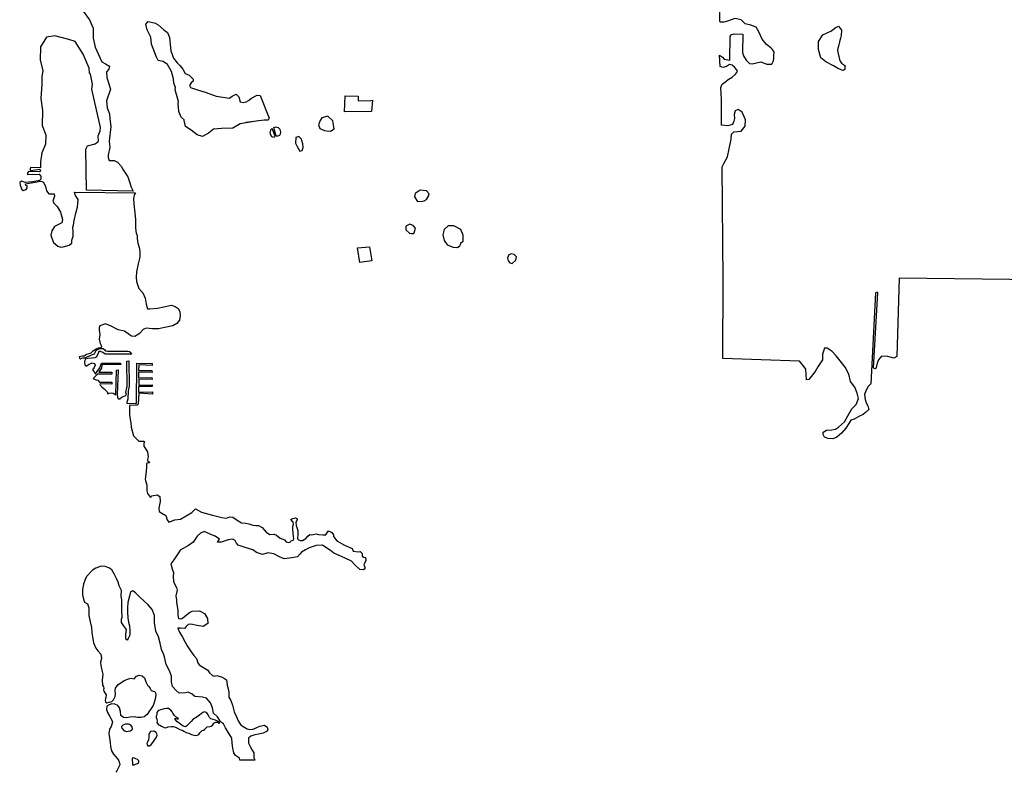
# Model space of a CAD drawing. Extents: x 223641 to 285329, y 726569 to 781736.
# Tile 1 of 4: x 224153 to 256351, y 731942 to 756567. Entities that reach past the tile are written whole.
import ezdxf

# ---------------------------------------------------------------- set-up
doc = ezdxf.new("R2010")
doc.units = 0
doc.header["$LTSCALE"] = 800
doc.layers.add('WETLANDS', color=3, linetype='CONTINUOUS')

msp = doc.modelspace()

# ---------------------------------------------------------------- linework, layer by layer
at = {"layer": 'WETLANDS', "color": 0}
msp.add_lwpolyline([(258345, 748043), (252917, 748111), (252838, 745551), (252739, 745493), (252547, 745543), (252339, 745560), (252237, 745440), (252197, 745324), (252157, 745184, -0.890286), (252077, 745175), (252212, 747634), (252192, 747656), (252142, 747625), (251985, 744651), (251897, 744569), (251817, 744421), (251780, 744299), (251797, 744144), (251829, 744027), (251888, 743932), (251913, 743848), (251916, 743814), (251816, 743716), (251735, 743651), (251593, 743582), (251442, 743501), (251328, 743468), (251263, 743354), (251163, 743207), (251032, 743036), (250869, 742909), (250742, 742855), (250580, 742864), (250470, 742909), (250422, 742994), (250428, 743073), (250541, 743133), (250710, 743148), (250828, 743173), (250926, 743231), (251122, 743405), (251237, 743605), (251362, 743836), (251503, 743981), (251581, 744177), (251543, 744350), (251461, 744545), (251317, 744732), (251267, 744968), (251143, 745202), (250985, 745409), (250854, 745564), (250722, 745708), (250563, 745824), (250470, 745816), (250408, 745628), (250400, 745439), (250257, 745208), (250168, 745051), (249961, 744794), (249887, 744789), (249863, 745128), (249775, 745250), (249658, 745391), (247142, 745487), (247157, 748063), (247125, 751752), (247177, 751862), (247294, 752077), (247355, 752343), (247422, 752663), (247431, 752819), (247510, 752894), (247744, 752922), (247875, 753079), (247890, 753292), (247775, 753543), (247646, 753624), (247554, 753589), (247518, 753461), (247524, 753329), (247506, 753246), (247459, 753143), (247311, 753093), (247104, 753120), (247101, 753960), (247079, 754345), (247128, 754454), (247243, 754545), (247321, 754615), (247454, 754689), (247562, 754782), (247621, 754870), (247609, 754930), (247528, 755013), (247447, 755078), (247359, 755098), (247264, 755036), (247150, 755007), (247054, 755034), (247036, 755407), (247131, 755345), (247193, 755274), (247373, 755245), (247387, 756006), (247403, 756070), (247513, 756104), (247797, 756090), (247790, 755489), (247818, 755381), (247905, 755240), (248014, 755130), (248103, 755126), (248391, 755191), (248589, 755116), (248750, 755117), (248808, 755223), (248812, 755294), (248809, 755406), (248822, 755502), (248774, 755587), (248711, 755645), (248571, 755760), (248434, 755934), (248325, 756173), (248240, 756327), (248067, 756384), (247877, 756435), (247749, 756566), (247541, 756604), (247297, 756516), (247177, 756482), (247067, 756483), (247048, 756506), (247033, 758155)], format="xyb", dxfattribs=at)
for points in [[(226232, 756845), (226433, 756564), (226561, 756287), (226561, 755963), (226619, 755669), (226843, 755186), (226962, 755126), (227093, 755043), (227068, 754947), (226994, 754860), (227001, 754679), (227124, 754299), (226996, 753912), (227013, 753686), (227089, 753485), (227106, 753323), (227128, 753075), (227080, 752598), (227089, 752479), (227106, 752396), (227041, 752136), (227043, 752060), (227077, 751960), (227154, 751957), (227247, 751959), (227346, 751906), (227475, 751778), (227536, 751656), (227687, 751428), (227745, 751262), (227794, 751088), (227868, 750952), (226333, 750985), (226319, 752330), (226369, 752437), (226623, 752505), (226728, 752590), (226723, 752762), (226790, 752933), (226798, 753043), (226516, 754291), (226536, 754458), (226468, 754781), (226437, 754824), (226423, 754977), (226229, 755444), (225970, 755854), (225758, 755915), (225304, 756041), (225031, 755998), (224831, 755684), (224826, 755243), (224915, 754901), (224874, 754697), (224874, 754462), (224845, 753994), (224904, 753598), (224888, 753105), (225003, 752803), (224999, 752495), (224879, 752211), (224834, 751914), (224831, 751724), (224513, 751730), (224486, 751684), (224509, 751633), (224815, 751674), (224832, 751614), (224799, 751594), (224440, 751601), (224406, 751559), (224407, 751503), (224789, 751513), (224845, 751450), (224848, 751345), (224797, 751308), (224568, 751259), (224336, 751236), (224227, 751287), (224153, 751240), (224171, 751157), (224224, 751015), (224271, 750977), (224363, 751006), (224400, 751062), (224400, 751129), (224358, 751144), (224343, 751194), (224842, 751279), (224932, 751251), (224998, 751108), (225027, 750966), (225103, 750869), (225279, 750869), (225295, 750791), (225267, 750725), (225234, 750625), (225277, 750552), (225383, 750451), (225483, 750274), (225550, 750035), (225529, 749921), (225461, 749892), (225287, 749796), (225203, 749657), (225176, 749512), (225207, 749424), (225257, 749275), (225398, 749155), (225496, 749123), (225573, 749131), (225768, 749192), (225855, 749255), (225859, 749348), (225897, 749481), (225901, 749641), (225896, 749782), (225918, 749845), (225936, 750002), (225991, 750234), (226039, 750434), (226070, 750685), (225982, 750817), (225943, 750922), (227935, 750907), (227899, 750841), (227876, 750710), (227883, 750539), (227918, 750236), (227941, 750030), (227944, 749748), (227962, 749582), (227990, 749511), (227990, 749509), (227991, 749404), (228011, 749259), (228057, 749109), (228083, 748998), (228086, 748793), (228030, 748576), (227968, 748319), (227957, 748145), (227971, 748004), (228045, 747776), (228185, 747629), (228251, 747457), (228255, 747454), (228293, 747258), (228337, 747109), (228407, 747104), (228660, 747125), (228863, 747172), (229122, 747226), (229241, 747178), (229330, 747119), (229387, 747024), (229406, 746889), (229375, 746731), (229291, 746624), (229161, 746551), (228900, 746496), (228696, 746452), (228494, 746453), (228290, 746478), (228193, 746428), (228055, 746286), (227913, 746204), (227810, 746215), (227749, 746258), (227577, 746372), (227373, 746416), (227144, 746539), (226956, 746611), (226769, 746553), (226757, 746486), (226757, 746404), (226777, 746268), (226767, 746189), (226756, 746111), (226784, 745973), (226829, 745886), (226820, 745846), (226788, 745830), (226719, 745817), (226629, 745775), (226536, 745707), (226482, 745659), (226409, 745631), (226343, 745610), (226296, 745576), (226266, 745557), (226210, 745553), (226101, 745533), (226114, 745490), (226138, 745472), (226185, 745493), (226219, 745503), (226267, 745499), (226281, 745504), (226358, 745534), (226440, 745567), (226538, 745613), (226601, 745639), (226631, 745701), (226652, 745750), (226711, 745789), (226796, 745813), (226878, 745808), (226933, 745769), (226955, 745734), (227028, 745721), (227694, 745721), (227739, 745708), (227785, 745681), (227812, 745631), (227799, 745613), (227785, 745619), (227049, 745619), (226944, 745628), (226870, 745675), (226800, 745715), (226739, 745712), (226716, 745649), (226653, 745527), (226606, 745506), (226389, 745480), (226292, 745458), (226276, 745358), (226282, 745275), (226322, 745236), (226430, 745293), (226525, 745341), (226594, 745318), (226626, 745260), (226587, 745183), (226536, 745108), (226583, 745042), (226631, 744971), (226691, 745052), (226774, 745172), (226827, 745330), (227453, 745330), (227457, 745281), (226844, 745277), (226826, 745164), (226747, 745053), (226745, 745034), (227170, 745039), (227167, 744966), (226699, 744969), (226555, 744822), (226624, 744794), (226659, 744788), (226711, 744768), (226760, 744711), (226781, 744704), (227162, 744710), (227167, 744642), (226788, 744652), (226773, 744630), (226784, 744605), (226844, 744557), (226915, 744490), (227017, 744393), (227034, 744328), (227079, 744348), (227141, 744358), (227209, 744342), (227295, 744293), (227317, 745098), (227376, 745106), (227341, 744308), (227346, 744223), (227374, 744167), (227405, 744159), (227440, 744158), (227452, 744182), (227488, 744218), (227539, 744237), (227606, 744262), (227641, 744306), (227628, 744367), (227632, 744420), (227641, 744492), (227670, 744571), (227659, 745396), (227717, 745400), (227729, 744577), (227700, 744419), (227690, 744156), (227654, 744049), (227659, 744021), (227945, 744010), (227978, 744014), (227981, 745324), (228482, 745317), (228484, 745257), (228050, 745272), (228034, 745092), (228477, 745089), (228480, 745020), (228042, 745035), (228038, 744846), (228477, 744861), (228484, 744795), (228052, 744804), (228054, 744611), (228481, 744616), (228480, 744564), (228043, 744566), (228039, 744383), (228491, 744386), (228493, 744316), (228045, 744342), (228029, 743992), (227995, 743951), (227749, 743949), (227746, 743872), (227746, 743664), (227761, 743482), (227789, 743375), (227794, 743231), (227878, 742951), (228048, 742778), (228208, 742774), (228234, 742750), (228213, 742696), (228217, 742609), (228329, 742432), (228357, 742265), (228330, 742174), (228332, 742142), (228384, 742096), (228395, 742072), (228354, 742072), (228311, 742062), (228300, 742027), (228300, 741938), (228286, 741781), (228258, 741536), (228270, 741494), (228311, 741338), (228313, 741149), (228332, 741060), (228428, 740937), (228473, 740991), (228648, 741020), (228736, 740965), (228737, 740964), (228749, 740802), (228701, 740582), (228719, 740476), (228803, 740418), (228933, 740347), (228976, 740200), (229025, 740128), (229221, 740206), (229413, 740229), (229778, 740448), (229902, 740563), (230102, 740453), (230457, 740351), (230764, 740274), (230917, 740261), (231021, 740296), (231120, 740291), (231269, 740193), (231411, 740100), (231548, 740095), (231645, 740074), (231647, 740072), (231774, 740024), (231877, 740013), (231960, 740022), (232084, 739949), (232215, 739799), (232330, 739722), (232478, 739736), (232549, 739703), (232671, 739598), (232811, 739554), (232871, 739480), (232947, 739466), (233011, 739478), (233022, 739510), (233035, 739521), (233062, 739530), (233101, 739543), (233113, 739582), (233105, 739670), (233085, 739874), (233082, 739987), (233103, 740061), (233093, 740122), (233081, 740135), (233020, 740219), (233084, 740248), (233176, 740270), (233217, 740245), (233223, 740211), (233213, 740182), (233188, 740124), (233198, 740013), (233243, 739859), (233248, 739733), (233235, 739584), (233265, 739549), (233326, 739523), (233406, 739526), (233511, 739590), (233576, 739672), (233643, 739720), (233689, 739715), (233752, 739726), (233851, 739746), (233927, 739727), (234071, 739707), (234169, 739717), (234194, 739766), (234256, 739842), (234360, 739790), (234411, 739715), (234411, 739653), (234524, 739521), (234777, 739377), (235026, 739260), (235058, 739178), (235216, 739160), (235292, 739162), (235355, 739104), (235357, 739016), (235409, 738980), (235457, 738975), (235472, 738872), (235447, 738820), (235412, 738741), (235443, 738646), (235444, 738603), (235395, 738565), (235275, 738573), (235110, 738733), (235004, 738846), (234801, 738953), (234597, 739031), (234431, 739115), (234312, 739202), (234196, 739280), (234052, 739375), (233849, 739366), (233624, 739285), (233499, 739220), (233373, 739150), (233328, 739087), (233234, 738995), (233048, 738955), (232803, 738923), (232649, 738991), (232459, 739089), (232271, 739126), (232089, 739064), (231896, 739135), (231782, 739218), (231521, 739297), (231296, 739377), (231238, 739445), (231197, 739524), (231109, 739569), (230971, 739552), (230743, 739475), (230621, 739472), (230641, 739517), (230686, 739567), (230545, 739672), (230456, 739701), (230189, 739816), (230068, 739762), (229954, 739664), (229829, 739469), (229668, 739362), (229401, 739213), (229346, 739118), (229192, 738899), (229096, 738761), (229143, 738602), (229187, 738481), (229177, 738362), (229185, 738171), (229280, 737985), (229301, 737897), (229254, 737711), (229279, 737580), (229276, 737505), (229302, 737368), (229327, 737242), (229321, 737096), (229344, 736978), (229429, 736966), (229481, 736987), (229538, 737038), (229605, 737096), (229705, 737168), (229791, 737215), (230028, 737227), (230199, 737134), (230299, 736970), (230310, 736810), (230154, 736711), (229957, 736742), (229751, 736784), (229661, 736778), (229601, 736710), (229543, 736649), (229412, 736657), (229325, 736663), (229381, 736525), (229475, 736365), (229563, 736199), (229627, 736080), (229765, 735883), (229852, 735764), (229932, 735667), (229980, 735519), (230020, 735458), (230141, 735387), (230300, 735285), (230365, 735193), (230461, 735110), (230525, 735093), (230605, 735106), (230694, 735076), (230747, 735062), (230847, 735014), (230919, 734972), (230928, 734893), (230933, 734798), (230965, 734671), (230990, 734565), (230994, 734400), (231057, 734289), (231107, 734137), (231167, 733916), (231247, 733757), (231297, 733630), (231369, 733510), (231465, 733437), (231591, 733369), (231675, 733338), (231782, 733351), (231847, 733378), (231910, 733404), (232004, 733453), (232160, 733481), (232247, 733423), (232263, 733346), (232243, 733284), (232114, 733228), (231967, 733185), (231841, 733164), (231710, 733129), (231630, 733064), (231640, 732893), (231686, 732783), (231756, 732665), (231805, 732581), (231806, 732485), (231813, 732425), (231839, 732343), (231353, 732340), (231342, 732407), (231208, 732490), (231159, 732581), (231122, 732730), (231105, 732892), (231088, 733054), (230945, 733283), (230883, 733393), (230821, 733526), (230747, 733569), (230715, 733606), (230626, 733752), (230491, 733872), (230457, 734051), (230393, 734215), (230262, 734368), (230127, 734397), (229883, 734419), (229791, 734503), (229664, 734560), (229573, 734541), (229368, 734534), (229262, 734627), (229154, 734753), (229113, 734908), (229115, 735084), (229053, 735265), (228940, 735473), (228887, 735721), (228852, 735822), (228789, 735957), (228748, 736170), (228689, 736373), (228607, 736556), (228560, 736842), (228564, 737077), (228490, 737267), (228355, 737422), (228079, 737678), (227938, 737819), (227852, 737882), (227778, 737846), (227742, 737701), (227690, 737503), (227679, 737325), (227679, 737177), (227694, 736993), (227713, 736860), (227743, 736737), (227759, 736576), (227753, 736428), (227700, 736325), (227671, 736271), (227638, 736289), (227624, 736344), (227629, 736461), (227649, 736614), (227550, 736751), (227486, 736849), (227486, 736956), (227504, 737021), (227490, 737248), (227494, 737429), (227497, 737576), (227467, 737711), (227483, 737889), (227409, 738047), (227374, 738163), (227320, 738282), (227250, 738419), (227165, 738563), (227072, 738632), (226943, 738674), (226812, 738692), (226641, 738622), (226536, 738559), (226342, 738347), (226293, 738249), (226239, 738094), (226202, 737928), (226203, 737753), (226242, 737604), (226273, 737506), (226372, 737450), (226415, 737319), (226417, 737076), (226459, 736869), (226496, 736679), (226514, 736504), (226548, 736322), (226564, 736180), (226647, 736000), (226708, 735916), (226806, 735806), (226823, 735670), (226797, 735546), (226802, 735436), (226834, 735283), (226867, 735155), (226852, 734953), (226859, 734793), (226899, 734742), (226904, 734692), (226898, 734643), (226906, 734598), (226942, 734539), (226977, 734477), (226974, 734390), (226960, 734355), (226947, 734287), (226955, 734245), (226998, 734219), (227080, 734237), (227163, 734264), (227223, 734315), (227272, 734420), (227286, 734500), (227280, 734619), (227286, 734700), (227376, 734819), (227458, 734866), (227570, 734942), (227711, 735001), (227800, 735022), (227896, 735000), (227971, 735084), (228065, 735119), (228155, 735101), (228232, 735032), (228270, 734930), (228290, 734876), (228327, 734792), (228372, 734752), (228423, 734685), (228453, 734622), (228515, 734597), (228577, 734581), (228597, 734548), (228606, 734490), (228583, 734340), (228552, 734231), (228523, 734127), (228452, 734032), (228377, 733924), (228323, 733839), (228228, 733762), (228124, 733733), (228009, 733737), (227892, 733752), (227760, 733750), (227662, 733727), (227552, 733737), (227465, 733798), (227452, 733933), (227419, 734048), (227360, 734132), (227263, 734173), (227168, 734182), (227080, 734154), (227001, 734102), (226992, 733992), (227025, 733897), (227097, 733771), (227126, 733720), (227168, 733643), (227184, 733581), (227142, 733442), (227090, 733354), (227064, 733210), (227093, 733066), (227108, 732923), (227127, 732784), (227153, 732646), (227223, 732532), (227298, 732453), (227383, 732345), (227409, 732284), (227424, 732183), (227389, 732098), (227326, 731996), (227293, 731942)], [(231890, 753252), (231364, 753161), (231126, 753023), (230754, 753006), (230488, 752985), (230332, 752857), (230135, 752743), (229956, 752797), (229755, 752949), (229571, 753074), (229531, 753268), (229533, 753295), (229434, 753382), (229357, 753561), (229338, 753836), (229348, 753895), (229235, 754277), (229246, 754350), (229193, 754493), (229178, 754628), (229122, 754877), (228990, 755104), (228850, 755194), (228682, 755233), (228629, 755343), (228573, 755482), (228462, 755762), (228440, 755990), (228317, 756233), (228279, 756423), (228354, 756506), (228598, 756448), (228607, 756442), (228682, 756397), (228864, 756236), (228987, 756146), (229047, 755986), (229079, 755753), (229097, 755543), (229179, 755311), (229301, 755154), (229392, 755068), (229493, 754948), (229564, 754806), (229691, 754755), (229826, 754623), (229829, 754558), (229763, 754499), (229707, 754417), (229734, 754353), (229937, 754283), (230254, 754189), (230573, 754070), (231011, 754004), (231098, 754066), (231236, 754131), (231319, 754039), (231362, 753883), (231466, 753861), (231555, 753878), (231632, 753925), (231731, 754001), (231870, 754078), (231923, 754094), (232022, 754086), (232310, 753347), (232281, 753281), (232148, 753282), (231545, 753199)], [(227710, 733521), (227611, 733517), (227523, 733488), (227485, 733436), (227488, 733384), (227554, 733305), (227640, 733282), (227696, 733284), (227775, 733296), (227818, 733335), (227841, 733357), (227834, 733427), (227785, 733490), (227749, 733511), (227717, 733530)]]:
    msp.add_lwpolyline(points, dxfattribs=at)
for points in [[(251132, 755024), (251140, 754936), (251076, 754907), (250925, 754954), (250766, 755062), (250514, 755189), (250355, 755321), (250278, 755587), (250280, 755853), (250419, 756069), (250702, 756203), (250821, 756303), (250933, 756353), (251022, 756227), (251020, 756054), (250994, 755958), (250961, 755848), (250926, 755705), (250898, 755579), (250907, 755503), (250943, 755365), (250959, 755268), (250987, 755208), (251027, 755146), (251090, 755103), (251143, 755058)], [(235692, 753938), (235662, 753566), (234779, 753552), (234796, 754079), (235220, 754061), (235222, 753910), (235636, 753921)], [(234439, 752992), (234392, 753257), (234228, 753412), (234036, 753352), (233982, 753272), (233925, 753127), (233969, 753002), (234115, 752943), (234181, 752931), (234321, 752923)], [(232510, 752753), (232413, 753002), (232353, 752952), (232337, 752870), (232371, 752757), (232416, 752735), (232474, 752726)], [(232544, 752760), (232476, 752999), (232469, 753039), (232518, 753058), (232600, 753038), (232657, 752989), (232659, 752975), (232677, 752887), (232671, 752827), (232644, 752773), (232596, 752756)], [(233367, 752659), (233284, 752750), (233183, 752714), (233167, 752529), (233222, 752415), (233316, 752269), (233395, 752292), (233419, 752390), (233409, 752501), (233379, 752617)], [(237521, 750790), (237540, 750865), (237459, 750964), (237247, 750988), (237084, 750885), (237065, 750766), (237164, 750621), (237320, 750627), (237376, 750636), (237455, 750685)], [(237092, 749745), (237022, 749829), (236935, 749867), (236913, 749874), (236783, 749816), (236782, 749688), (236897, 749582), (236957, 749568), (237025, 749572), (237051, 749597)], [(238652, 749326), (238658, 749512), (238575, 749706), (238353, 749821), (238159, 749821), (238033, 749700), (237995, 749529), (238031, 749344), (238132, 749196), (238325, 749121), (238470, 749116), (238549, 749165), (238576, 749232), (238584, 749261)], [(235203, 749098), (235587, 749140), (235664, 748682), (235275, 748626)], [(240379, 748704), (240395, 748812), (240328, 748880), (240230, 748906), (240137, 748859), (240105, 748765), (240127, 748679), (240183, 748616), (240257, 748594)], [(228949, 734035), (228875, 734023), (228756, 733991), (228700, 733968), (228665, 733948), (228634, 733898), (228642, 733872), (228636, 733818), (228611, 733782), (228611, 733737), (228639, 733686), (228644, 733621), (228639, 733574), (228694, 733499), (228733, 733484), (228787, 733453), (228880, 733403), (228936, 733399), (229010, 733429), (229118, 733436), (229177, 733439), (229245, 733417), (229314, 733385), (229386, 733346), (229469, 733317), (229524, 733287), (229597, 733244), (229680, 733224), (229768, 733180), (229844, 733155), (229940, 733147), (230012, 733179), (230044, 733230), (230121, 733306), (230188, 733325), (230206, 733352), (230285, 733429), (230369, 733439), (230415, 733456), (230464, 733499), (230504, 733550), (230562, 733588), (230621, 733580), (230671, 733547), (230688, 733553), (230685, 733576), (230617, 733618), (230559, 733653), (230480, 733673), (230407, 733692), (230358, 733737), (230318, 733821), (230274, 733890), (230202, 733917), (230147, 733896), (230090, 733858), (230030, 733811), (229957, 733753), (229817, 733665), (229762, 733602), (229684, 733526), (229622, 733461), (229575, 733431), (229497, 733449), (229408, 733516), (229364, 733551), (229296, 733603), (229254, 733646), (229235, 733683), (229240, 733709), (229305, 733690), (229343, 733692), (229331, 733717), (229263, 733760), (229209, 733815), (229166, 733878), (229138, 733925), (229100, 733976), (229064, 734000), (229014, 734025), (228983, 734033)], [(228435, 733276), (228396, 733233), (228372, 733177), (228375, 733119), (228374, 733068), (228365, 733001), (228333, 732929), (228311, 732880), (228317, 732838), (228348, 732810), (228401, 732814), (228463, 732861), (228506, 732922), (228550, 732985), (228597, 733046), (228631, 733096), (228648, 733158), (228636, 733200), (228612, 733240), (228561, 733277), (228528, 733285), (228518, 733289)], [(227847, 732191), (227892, 732191), (227943, 732209), (228000, 732227), (228034, 732251), (228054, 732281), (228044, 732320), (228001, 732360), (227952, 732385), (227911, 732401), (227872, 732411), (227843, 732408), (227834, 732401)]]:
    msp.add_lwpolyline(points, close=True, dxfattribs=at)

doc.saveas('drawing.dxf')
